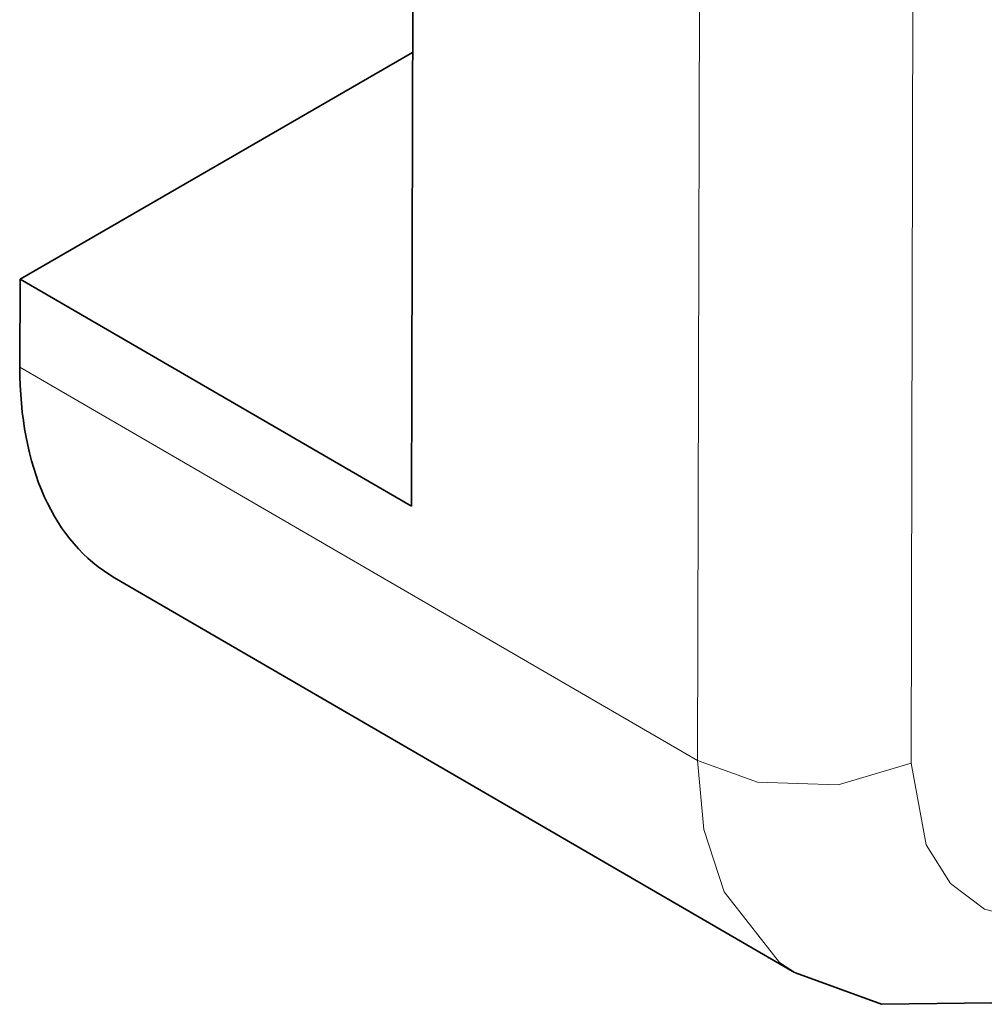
# Model space of a CAD drawing. Extents: x 59 to 153, y 74 to 216.
# Tile 2 of 7: x 115.08 to 118.22, y 97.48 to 100.68. Entities that reach past the tile are written whole.
import ezdxf

# ---------------------------------------------------------------- set-up
doc = ezdxf.new("R2010")
doc.units = 0

msp = doc.modelspace()

# ---------------------------------------------------------------- linework, layer by layer
at = {"color": 7, "lineweight": 13}
for p, q in [((117.981, 98.2629), (118.0213, 114.8295)), ((117.3254, 114.2972), (117.2864, 98.2711)), ((117.2864, 98.2711), (115.0823, 99.5508))]:
    msp.add_line(p, q, dxfattribs=at)
at = {"color": 7, "lineweight": 35}
for p, q in [((116.375, 107.0095), (116.3557, 99.0984)), ((116.3593, 100.5743), (115.083, 99.8374)), ((115.083, 99.8374), (115.0823, 99.5508)), ((116.3557, 99.0984), (115.083, 99.8374)), ((117.6018, 97.5816), (115.3898, 98.8659))]:
    msp.add_line(p, q, dxfattribs=at)
at = {"color": 7, "lineweight": 13}
for points in [[(117.981, 98.2629), (117.7439, 98.1921), (117.4814, 98.2012), (117.2864, 98.2711)], [(117.2864, 98.2711), (117.307, 98.0475), (117.3725, 97.8443), (117.553, 97.6151), (117.6047, 97.5806)], [(118.6852, 97.8282), (118.5194, 97.7672), (118.3573, 97.7528), (118.22, 97.7882), (118.1091, 97.8719), (118.0304, 97.9972), (117.981, 98.2629)]]:
    msp.add_lwpolyline(points, dxfattribs=at)
at = {"color": 7, "lineweight": 35}
msp.add_lwpolyline([(118.5676, 97.5932), (118.2448, 97.483), (117.8851, 97.4787), (117.6047, 97.5806)], dxfattribs=at)
msp.add_ellipse((116.1429, 100.1632), major_axis=(-0.7532, -1.2972), ratio=0.575728, start_param=5.499186, end_param=6.283261, dxfattribs=at)

doc.saveas('drawing.dxf')
